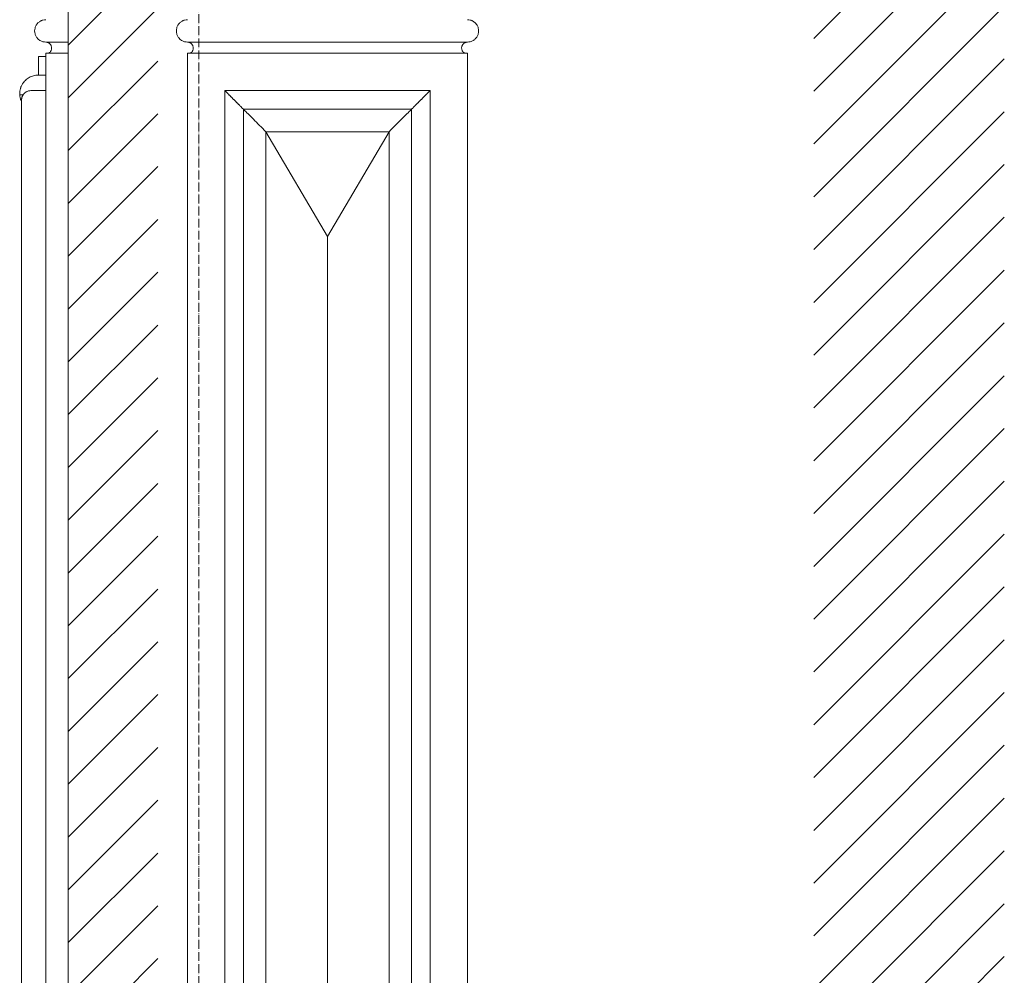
# Model space of a CAD drawing. Header units: millimetres. Extents: x -5998 to 64464, y -2232 to 8822.
# Tile 3 of 52: x -3414 to -2095, y 2884 to 4164. Entities that reach past the tile are written whole.
import ezdxf

# ---------------------------------------------------------------- set-up
doc = ezdxf.new("R2010")
doc.units = ezdxf.units.MM
doc.linetypes.add('_Traço - ponto', pattern=[16, 12, -2, 0, -2])
for name, color, linetype, lineweight in [('A-DETL-GENF', 92, 'Continuous', 18), ('A-GENM', 13, 'Continuous', 18), ('A-WALL', 113, 'Continuous', 18), ('S-GRID', 1, 'Continuous', 9)]:
    doc.layers.add(name, color=color, linetype=linetype, lineweight=lineweight)
pattern_1 = [(45, (11188.586, 0), (-35.35534, 35.35534), [])]

# ---------------------------------------------------------------- blocks, each defined once
blk = doc.blocks.new('Generic Models 17 - Generic Models 17-3093004-ELEVAÇÃO 3 - MAPEAMENTO DE DANOS')
at = {"layer": 'A-GENM'}
for p, q in [((-3378.9, 4134.1), (-3348.9, 4134.1)), ((-3378.9, 4134.1), (-3348.9, 4134.1)), ((-3189.1, 4134.1), (-2814.1, 4134.1)), ((-3189.1, 4134.1), (-2814.1, 4134.1)), ((-3378.9, 1459.1), (-3378.9, 4119.1)), ((-3348.9, 4119.1), (-3378.9, 4119.1)), ((-2814.1, 4119.1), (-3189.1, 4119.1)), ((-3189.1, 4119.1), (-3189.1, 1459.1)), ((-2814.1, 1459.1), (-2814.1, 4119.1)), ((-3378.9, 4069.1), (-3398.9, 4069.1)), ((-3139.1, 4069.1), (-3139.1, 1509.1)), ((-2864.1, 4069.1), (-3139.1, 4069.1)), ((-2864.1, 1509.1), (-2864.1, 4069.1)), ((-3411.4, 4056.6), (-3411.4, 1521.6)), ((-3114.1, 1534.1), (-3114.1, 4044.1)), ((-3114.1, 4044.1), (-2889.1, 4044.1)), ((-2889.1, 4044.1), (-2889.1, 1534.1)), ((-3084.1, 4014.1), (-2919.1, 4014.1)), ((-3084.1, 1564.1), (-3084.1, 4014.1)), ((-3001.6, 3873.5), (-3084.1, 4014.1)), ((-3084.1, 4014.1), (-3084.1, 1564.1)), ((-2919.1, 4014.1), (-3084.1, 4014.1)), ((-2919.1, 4014.1), (-3084.1, 4014.1)), ((-3084.1, 4014.1), (-3084.1, 1564.1)), ((-2919.1, 4014.1), (-3001.6, 3873.5)), ((-2919.1, 4014.1), (-2919.1, 1564.1)), ((-2919.1, 1564.1), (-2919.1, 4014.1)), ((-2919.1, 1564.1), (-2919.1, 4014.1)), ((-3001.6, 1704.7), (-3001.6, 3873.5))]:
    blk.add_line(p, q, dxfattribs=at)
for points, knots in [([(-3378.9, 4134.1), (-3380.2, 4134.1), (-3382.2, 4134.3), (-3384.6, 4135.2), (-3386.1, 4135.9), (-3387.2, 4136.6), (-3388.3, 4137.3), (-3389.3, 4138.2), (-3390.2, 4139.2), (-3391, 4140.2), (-3391.9, 4141.5), (-3392.8, 4143.3), (-3393.6, 4145.8), (-3394.1, 4149.1), (-3393.6, 4152.3), (-3392.8, 4154.8), (-3391.9, 4156.6), (-3391, 4157.9), (-3390.2, 4159), (-3389.3, 4159.9), (-3388, 4161), (-3386.7, 4161.9), (-3385.5, 4162.5), (-3384.3, 4163.1), (-3382.2, 4163.8), (-3380.2, 4164.1), (-3378.9, 4164.1)], [0, 0, 0, 0, 0.083333, 0.125, 0.166667, 0.1875, 0.208333, 0.25, 0.270833, 0.291667, 0.333333, 0.375, 0.416667, 0.5, 0.583333, 0.625, 0.666667, 0.708333, 0.729167, 0.75, 0.791667, 0.833333, 0.854167, 0.875, 0.916667, 1, 1, 1, 1]), ([(-3189.1, 4134.1), (-3190.4, 4134.1), (-3192.3, 4134.3), (-3194.8, 4135.2), (-3196.3, 4135.9), (-3197.4, 4136.6), (-3198.5, 4137.3), (-3199.4, 4138.2), (-3200.3, 4139.2), (-3201.2, 4140.2), (-3202.1, 4141.5), (-3203, 4143.3), (-3203.8, 4145.8), (-3204.2, 4149.1), (-3203.8, 4152.3), (-3203, 4154.8), (-3202.1, 4156.6), (-3201.2, 4157.9), (-3200.3, 4159), (-3199.4, 4159.9), (-3198.2, 4161), (-3196.8, 4161.9), (-3195.7, 4162.5), (-3194.5, 4163.1), (-3192.3, 4163.8), (-3190.4, 4164.1), (-3189.1, 4164.1)], [0, 0, 0, 0, 0.083333, 0.125, 0.166667, 0.1875, 0.208333, 0.25, 0.270833, 0.291667, 0.333333, 0.375, 0.416667, 0.5, 0.583333, 0.625, 0.666667, 0.708333, 0.729167, 0.75, 0.791667, 0.833333, 0.854167, 0.875, 0.916667, 1, 1, 1, 1]), ([(-2814.1, 4134.1), (-2812.7, 4134.1), (-2810.8, 4134.3), (-2808.3, 4135.2), (-2806.8, 4135.9), (-2805.7, 4136.6), (-2804.6, 4137.3), (-2803.7, 4138.2), (-2802.8, 4139.2), (-2801.9, 4140.2), (-2801, 4141.5), (-2800.2, 4143.3), (-2799.3, 4145.8), (-2798.9, 4149.1), (-2799.3, 4152.3), (-2800.2, 4154.8), (-2801, 4156.6), (-2801.9, 4157.9), (-2802.8, 4159), (-2803.7, 4159.9), (-2804.9, 4161), (-2806.3, 4161.9), (-2807.4, 4162.5), (-2808.6, 4163.1), (-2810.8, 4163.8), (-2812.7, 4164.1), (-2814.1, 4164.1)], [0, 0, 0, 0, 0.083333, 0.125, 0.166667, 0.1875, 0.208333, 0.25, 0.270833, 0.291667, 0.333333, 0.375, 0.416667, 0.5, 0.583333, 0.625, 0.666667, 0.708333, 0.729167, 0.75, 0.791667, 0.833333, 0.854167, 0.875, 0.916667, 1, 1, 1, 1]), ([(-3375.5, 4119.1), (-3374.9, 4119.3), (-3373.8, 4120.1), (-3372.7, 4121.2), (-3372.1, 4122.3), (-3371.5, 4123.5), (-3371.1, 4125), (-3371.1, 4127), (-3371.4, 4128.5), (-3371.9, 4129.7), (-3372.4, 4130.5), (-3372.9, 4131.2), (-3373.3, 4131.6), (-3373.9, 4132.2), (-3374.5, 4132.7), (-3375.1, 4133), (-3375.5, 4133.3), (-3376.1, 4133.5), (-3376.8, 4133.7), (-3377.7, 4134), (-3378.4, 4134), (-3378.9, 4134.1)], [0, 0, 0, 0, 0.090909, 0.181818, 0.227273, 0.272727, 0.363636, 0.454545, 0.545455, 0.590909, 0.636364, 0.681818, 0.704545, 0.727273, 0.795455, 0.8125, 0.829545, 0.863636, 0.897727, 0.931818, 1, 1, 1, 1]), ([(-3185.6, 4119.1), (-3185.1, 4119.3), (-3184, 4120.1), (-3182.9, 4121.2), (-3182.2, 4122.3), (-3181.7, 4123.5), (-3181.3, 4125), (-3181.3, 4127), (-3181.6, 4128.5), (-3182.1, 4129.7), (-3182.6, 4130.5), (-3183.1, 4131.2), (-3183.5, 4131.6), (-3184.1, 4132.2), (-3184.7, 4132.7), (-3185.3, 4133), (-3185.7, 4133.3), (-3186.3, 4133.5), (-3186.9, 4133.7), (-3187.9, 4134), (-3188.6, 4134), (-3189.1, 4134.1)], [0, 0, 0, 0, 0.090909, 0.181818, 0.227273, 0.272727, 0.363636, 0.454545, 0.545455, 0.590909, 0.636364, 0.681818, 0.704545, 0.727273, 0.795455, 0.8125, 0.829545, 0.863636, 0.897727, 0.931818, 1, 1, 1, 1]), ([(-2817.5, 4119.1), (-2818, 4119.3), (-2819.1, 4120.1), (-2820.2, 4121.2), (-2820.9, 4122.3), (-2821.4, 4123.5), (-2821.8, 4125), (-2821.9, 4127), (-2821.5, 4128.5), (-2821, 4129.7), (-2820.5, 4130.5), (-2820, 4131.2), (-2819.6, 4131.6), (-2819, 4132.2), (-2818.4, 4132.7), (-2817.8, 4133), (-2817.4, 4133.3), (-2816.9, 4133.5), (-2816.2, 4133.7), (-2815.3, 4134), (-2814.5, 4134), (-2814.1, 4134.1)], [0, 0, 0, 0, 0.090909, 0.181818, 0.227273, 0.272727, 0.363636, 0.454545, 0.545455, 0.590909, 0.636364, 0.681818, 0.704545, 0.727273, 0.795455, 0.8125, 0.829545, 0.863636, 0.897727, 0.931818, 1, 1, 1, 1]), ([(-3398.9, 4069.1), (-3400, 4069.1), (-3401.6, 4068.8), (-3403.7, 4068.1), (-3405.2, 4067.4), (-3406.3, 4066.7), (-3407.1, 4066), (-3407.9, 4065.2), (-3408.7, 4064.4), (-3409.3, 4063.5), (-3409.7, 4062.8), (-3410.1, 4062.1), (-3410.4, 4061.3), (-3410.7, 4060.6), (-3411, 4059.8), (-3411.2, 4059), (-3411.3, 4058.2), (-3411.4, 4057.4), (-3411.4, 4056.8), (-3411.4, 4056.6)], [-1, -1, -1, -1, -0.9166667, -0.875, -0.8333333, -0.7916667, -0.7708333, -0.75, -0.7083333, -0.6875, -0.6666667, -0.6458333, -0.625, -0.6041667, -0.5833333, -0.5625, -0.5416667, -0.5208333, -0.5, -0.5, -0.5, -0.5]), ([(-3114.1, 4044.1), (-3114.1, 4044.1), (-3114.3, 4044.3), (-3115, 4045), (-3115.7, 4045.7), (-3116.5, 4046.5), (-3117.1, 4047.2), (-3117.9, 4047.9), (-3118.9, 4048.9), (-3120.1, 4050.1), (-3121, 4051), (-3121.8, 4051.8), (-3122.5, 4052.5), (-3123.3, 4053.3), (-3124.1, 4054.1), (-3124.9, 4054.9), (-3125.7, 4055.7), (-3126.6, 4056.6), (-3127.4, 4057.4), (-3128.2, 4058.2), (-3129, 4059), (-3129.8, 4059.8), (-3130.6, 4060.6), (-3131.3, 4061.3), (-3132.1, 4062.1), (-3132.8, 4062.8), (-3133.5, 4063.5), (-3134.4, 4064.4), (-3135.2, 4065.2), (-3136, 4066), (-3136.6, 4066.7), (-3137.4, 4067.4), (-3138.1, 4068.1), (-3138.8, 4068.8), (-3139.1, 4069.1), (-3139.1, 4069.1)], [0, 0, 0, 0, 0.083333, 0.125, 0.166667, 0.208333, 0.229167, 0.25, 0.291667, 0.333333, 0.354167, 0.375, 0.395833, 0.416667, 0.4375, 0.458333, 0.479167, 0.5, 0.520833, 0.541667, 0.5625, 0.583333, 0.604167, 0.625, 0.645833, 0.666667, 0.6875, 0.708333, 0.75, 0.770833, 0.791667, 0.833333, 0.875, 0.916667, 1, 1, 1, 1]), ([(-2864.1, 4069.1), (-2864.1, 4069.1), (-2864.3, 4068.8), (-2865, 4068.1), (-2865.7, 4067.4), (-2866.5, 4066.7), (-2867.2, 4066), (-2867.9, 4065.2), (-2868.7, 4064.4), (-2869.6, 4063.5), (-2870.3, 4062.8), (-2871, 4062.1), (-2871.8, 4061.3), (-2872.5, 4060.6), (-2873.3, 4059.8), (-2874.1, 4059), (-2874.9, 4058.2), (-2875.7, 4057.4), (-2876.6, 4056.6), (-2877.4, 4055.7), (-2878.2, 4054.9), (-2879, 4054.1), (-2879.8, 4053.3), (-2880.6, 4052.5), (-2881.3, 4051.8), (-2882.1, 4051), (-2882.8, 4050.3), (-2883.5, 4049.6), (-2884.4, 4048.7), (-2885.2, 4047.9), (-2886, 4047.2), (-2886.7, 4046.5), (-2887.4, 4045.7), (-2888.1, 4045), (-2888.8, 4044.3), (-2889, 4044.1), (-2889.1, 4044.1)], [-1, -1, -1, -1, -0.916667, -0.875, -0.833333, -0.791667, -0.770833, -0.75, -0.708333, -0.6875, -0.666667, -0.645833, -0.625, -0.604167, -0.583333, -0.5625, -0.541667, -0.520833, -0.5, -0.479167, -0.458333, -0.4375, -0.416667, -0.395833, -0.375, -0.354167, -0.333333, -0.3125, -0.291667, -0.25, -0.229167, -0.208333, -0.166667, -0.125, -0.083333, 0, 0, 0, 0])]:
    blk.add_open_spline(points, degree=3, knots=knots, dxfattribs=at)
for points in [[(-3084.1, 4014.1), (-3086.9, 4017), (-3092.7, 4022.6), (-3100.8, 4030.8), (-3108.1, 4038.1), (-3112.2, 4042.2), (-3114.1, 4044.1)], [(-2889.1, 4044.1), (-2890.9, 4042.2), (-2895, 4038.1), (-2902.3, 4030.8), (-2910.5, 4022.7), (-2916.1, 4016.9), (-2919.1, 4014.1)]]:
    blk.add_open_spline(points, degree=3, dxfattribs=at)
blk = doc.blocks.new('ornamento esquadrias - ornamento esquadrias-4133635-ELEVAÇÃO 3 - MAPEAMENTO DE DANOS')
at = {"layer": 'A-GENM'}
for p, q in [((-3388.9, 4089.9), (-3388.9, 4114.9)), ((-3378.9, 4114.9), (-3388.9, 4114.9)), ((-3388.9, 4089.9), (-3378.9, 4089.9)), ((-3388.9, 4089.9), (-3378.9, 4089.9)), ((-3409.3, 4063.3), (-3413.8, 4063.3))]:
    blk.add_line(p, q, dxfattribs=at)
for points, knots in [([(-3388.9, 4089.9), (-3391.1, 4089.9), (-3394.4, 4089.5), (-3398.5, 4088.1), (-3401.4, 4086.6), (-3404, 4084.9), (-3406.4, 4082.8), (-3408.1, 4081), (-3409.3, 4079.4), (-3410.6, 4077.4), (-3411.6, 4075.4), (-3412.4, 4073.5), (-3412.8, 4072.2), (-3413.3, 4070.6), (-3413.6, 4068.7), (-3413.9, 4066.3), (-3413.9, 4064.5), (-3413.8, 4063.3)], [0, 0, 0, 0, 0.142857, 0.214286, 0.285714, 0.357143, 0.428571, 0.5, 0.535714, 0.571429, 0.678571, 0.705357, 0.732143, 0.785714, 0.839286, 0.892857, 1, 1, 1, 1]), ([(-3413.8, 4063.3), (-3413.8, 4062.9), (-3413.8, 4061.9), (-3413.5, 4060.2), (-3413.1, 4058.6), (-3412.7, 4057.2), (-3412.2, 4055.9), (-3411.8, 4054.9), (-3411.5, 4054.3)], [0, 0, 0, 0, 0.0625, 0.125, 0.1875, 0.21875, 0.25, 0.3017986, 0.3017986, 0.3017986, 0.3017986])]:
    blk.add_open_spline(points, degree=3, knots=knots, dxfattribs=at)

msp = doc.modelspace()

# ---------------------------------------------------------------- hatches: boundary and pattern name
at = {"layer": 'A-DETL-GENF'}
h = msp.add_hatch(dxfattribs=at)
h.set_pattern_fill('FP_9', color=231, style=0, pattern_type=2)
h.set_pattern_definition(pattern_1)
h.paths.add_polyline_path([(-2094.7, 1280), (-2094.7, 4477.7), (-2350, 4477.7), (-2350, 1280)], flags=0)
h = msp.add_hatch(dxfattribs=at)
h.set_pattern_fill('FP_9', color=171, style=0, pattern_type=2)
h.set_pattern_definition(pattern_1)
h.paths.add_polyline_path([(-3289.6, 1943.3), (-3228.9, 1943.3), (-3228.9, 4303.3), (-3348.9, 4303.3), (-3348.9, 1943.3)], flags=0)

# ---------------------------------------------------------------- linework, layer by layer
at = {"layer": 'A-WALL'}
msp.add_line((-3348.9, 1280), (-3348.9, 4477.7), dxfattribs=at)
at = {"layer": 'S-GRID', "linetype": '_Traço - ponto'}
msp.add_line((-3173.9, -2232.4), (-3173.9, 8028.5), dxfattribs=at)

# ---------------------------------------------------------------- block references
at = {"layer": 'A-GENM'}
for name in ['Generic Models 17 - Generic Models 17-3093004-ELEVAÇÃO 3 - MAPEAMENTO DE DANOS', 'ornamento esquadrias - ornamento esquadrias-4133635-ELEVAÇÃO 3 - MAPEAMENTO DE DANOS']:
    msp.add_blockref(name, (0, 0), dxfattribs=at)

doc.saveas('drawing.dxf')
